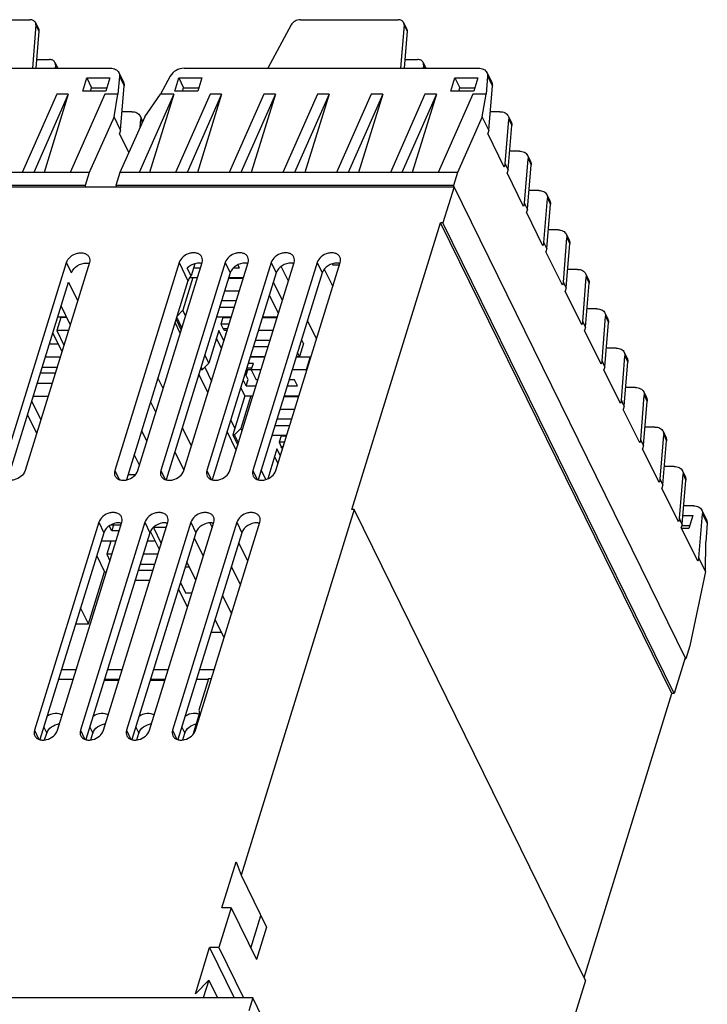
# Model space of a CAD drawing. Header units: millimetres. Extents: x 0 to 594, y 0 to 420.
# Tile 12 of 22: x 315 to 370, y 77 to 155. Entities that reach past the tile are written whole.
import ezdxf

# ---------------------------------------------------------------- set-up
doc = ezdxf.new("R2010")
doc.units = ezdxf.units.MM
doc.header["$LTSCALE"] = 32.67
doc.layers.get('0').update_dxf_attribs({"linetype": 'CONTINUOUS'})
doc.layers.add('3_ALL_AXES', color=7, linetype='CONTINUOUS')

msp = doc.modelspace()

# ---------------------------------------------------------------- linework, layer by layer
at = {"color": 7, "linetype": 'CONTINUOUS'}
for p, q in [((308.3771, 155.49614), (316.20074, 155.49614)), ((337.85106, 155.49614), (345.6747, 155.49614)), ((316.67292, 155.07356), (316.3941, 151.60848)), ((316.63785, 155.26761), (316.88189, 154.77032)), ((337.11771, 155.07356), (335.25494, 151.60848)), ((346.14687, 155.07356), (345.86805, 151.60848)), ((346.11181, 155.26761), (346.35584, 154.77032)), ((316.91695, 154.57627), (316.67815, 151.60848)), ((346.3909, 154.57627), (346.1521, 151.60848)), ((316.73421, 152.3052), (317.76663, 152.3052)), ((346.20816, 152.3052), (347.24058, 152.3052)), ((299.06078, 151.60848), (322.65032, 151.60848)), ((318.20374, 152.07668), (318.4315, 151.61255)), ((318.2388, 151.88263), (318.21674, 151.60848)), ((328.53473, 151.60848), (352.12427, 151.60848)), ((347.67769, 152.07668), (347.90545, 151.61255)), ((347.71275, 151.88263), (347.69069, 151.60848)), ((320.4224, 149.78071), (320.74516, 150.82515)), ((320.74516, 150.82515), (321.13154, 150.03778)), ((320.74516, 150.82515), (322.58728, 150.82515)), ((322.58728, 150.82515), (322.26452, 149.78071)), ((323.35858, 150.97462), (323.24151, 149.5196)), ((323.30599, 151.26569), (323.69237, 150.47832)), ((327.43471, 150.97462), (326.65253, 149.5196)), ((327.79089, 149.78071), (328.11364, 150.82515)), ((328.11364, 150.82515), (328.50003, 150.03778)), ((328.11364, 150.82515), (329.95577, 150.82515)), ((329.95577, 150.82515), (329.63301, 149.78071)), ((349.89635, 149.78071), (350.21911, 150.82515)), ((350.21911, 150.82515), (352.06123, 150.82515)), ((350.21911, 150.82515), (350.60549, 150.03778)), ((352.06123, 150.82515), (351.73847, 149.78071)), ((352.83253, 150.97462), (352.71546, 149.5196)), ((352.77994, 151.26569), (353.16633, 150.47832)), ((321.0521, 149.78071), (321.13154, 150.03778)), ((321.13154, 150.03778), (322.34396, 150.03778)), ((323.45981, 146.64336), (323.74497, 150.18724)), ((328.42059, 149.78071), (328.50003, 150.03778)), ((328.50003, 150.03778), (329.71245, 150.03778)), ((350.52605, 149.78071), (350.60549, 150.03778)), ((350.60549, 150.03778), (351.81791, 150.03778)), ((352.93376, 146.64336), (353.21892, 150.18724)), ((318.34608, 149.5196), (315.57839, 143.24457)), ((319.26714, 149.5196), (316.49945, 143.24457)), ((319.26714, 149.5196), (317.32801, 143.24457)), ((319.26714, 149.5196), (318.34608, 149.5196)), ((322.18383, 149.5196), (319.41614, 143.24457)), ((322.26452, 149.78071), (320.4224, 149.78071)), ((323.24151, 149.5196), (322.18383, 149.5196)), ((322.92817, 147.72674), (323.24151, 149.5196)), ((327.7102, 149.5196), (324.94251, 143.24457)), ((325.38433, 147.72674), (326.65253, 149.5196)), ((327.7102, 149.5196), (325.77107, 143.24457)), ((327.7102, 149.5196), (326.65253, 149.5196)), ((329.63301, 149.78071), (327.79089, 149.78071)), ((330.62689, 149.5196), (327.8592, 143.24457)), ((331.54795, 149.5196), (328.78026, 143.24457)), ((331.54795, 149.5196), (329.60882, 143.24457)), ((331.54795, 149.5196), (330.62689, 149.5196)), ((334.92518, 149.5196), (332.15749, 143.24457)), ((335.84624, 149.5196), (333.07855, 143.24457)), ((335.84624, 149.5196), (333.90711, 143.24457)), ((335.84624, 149.5196), (334.92518, 149.5196)), ((339.22346, 149.5196), (336.45577, 143.24457)), ((340.14452, 149.5196), (337.37683, 143.24457)), ((340.14452, 149.5196), (338.20539, 143.24457)), ((340.14452, 149.5196), (339.22346, 149.5196)), ((343.52175, 149.5196), (340.75406, 143.24457)), ((344.44281, 149.5196), (341.67512, 143.24457)), ((344.44281, 149.5196), (342.50368, 143.24457)), ((344.44281, 149.5196), (343.52175, 149.5196)), ((347.82003, 149.5196), (345.05234, 143.24457)), ((348.74109, 149.5196), (345.9734, 143.24457)), ((348.74109, 149.5196), (346.80196, 143.24457)), ((348.74109, 149.5196), (347.82003, 149.5196)), ((351.65779, 149.5196), (348.8901, 143.24457)), ((351.73847, 149.78071), (349.89635, 149.78071)), ((352.71546, 149.5196), (351.65779, 149.5196)), ((352.40212, 147.72674), (352.71546, 149.5196)), ((322.92817, 147.72674), (320.95125, 143.24457)), ((323.45981, 146.64336), (322.92817, 147.72674)), ((325.38433, 147.72674), (323.40741, 143.24457)), ((324.35856, 148.12746), (323.57923, 148.12746)), ((325.01422, 147.78468), (325.2226, 147.36005)), ((352.40212, 147.72674), (350.4252, 143.24457)), ((352.93376, 146.64336), (352.40212, 147.72674)), ((353.83251, 148.12746), (353.05318, 148.12746)), ((354.48817, 147.78468), (354.71594, 147.32054)), ((325.01891, 146.89825), (325.06682, 147.4936)), ((354.25561, 143.94972), (354.54077, 147.4936)), ((354.48338, 143.48558), (354.76853, 147.02946)), ((323.45981, 146.64336), (323.37912, 146.38225)), ((324.12286, 144.86667), (323.37912, 146.38225)), ((352.93376, 146.64336), (352.85307, 146.38225)), ((354.17492, 143.68861), (352.85307, 146.38225)), ((355.38212, 144.96968), (354.60279, 144.96968)), ((356.03779, 144.6269), (356.26555, 144.16276)), ((354.25561, 143.94972), (354.17492, 143.68861)), ((354.48338, 143.48558), (354.25561, 143.94972)), ((355.80522, 140.79194), (356.09038, 144.33582)), ((356.03299, 140.3278), (356.31815, 143.87169)), ((320.95125, 143.24457), (293.93346, 143.24457)), ((320.95125, 143.24457), (320.62849, 142.20013)), ((323.40741, 143.24457), (323.08465, 142.20013)), ((350.4252, 143.24457), (323.40741, 143.24457)), ((350.4252, 143.24457), (350.10244, 142.20013)), ((354.48338, 143.48558), (354.40269, 143.22447)), ((355.72454, 140.53083), (354.40269, 143.22447)), ((320.62849, 142.20013), (293.6107, 142.20013)), ((293.66154, 142.09653), (350.15328, 142.09653)), ((320.67933, 142.09653), (320.62849, 142.20013)), ((323.08465, 142.20013), (323.13549, 142.09653)), ((350.10244, 142.20013), (323.08465, 142.20013)), ((350.15328, 142.09653), (349.26571, 139.22433)), ((368.71, 104.28193), (350.10244, 142.20013)), ((356.93173, 141.8119), (356.15241, 141.8119)), ((357.5874, 141.46912), (357.81516, 141.00498)), ((355.80522, 140.79194), (355.72454, 140.53083)), ((356.03299, 140.3278), (355.80522, 140.79194)), ((357.35484, 137.63416), (357.63999, 141.17804)), ((357.5826, 137.17002), (357.86776, 140.71391)), ((356.03299, 140.3278), (355.9523, 140.06669)), ((357.27415, 137.37305), (355.9523, 140.06669)), ((341.98088, 116.24674), (349.08149, 139.22433)), ((349.26571, 139.22433), (349.08149, 139.22433)), ((367.58737, 101.51333), (349.08149, 139.22433)), ((367.77158, 101.51333), (349.26571, 139.22433)), ((358.48135, 138.65412), (357.70202, 138.65412)), ((359.13701, 138.31134), (359.36478, 137.84721)), ((357.35484, 137.63416), (357.27415, 137.37305)), ((357.5826, 137.17002), (357.35484, 137.63416)), ((358.90445, 134.47638), (359.18961, 138.02026)), ((359.13221, 134.01225), (359.41737, 137.55613)), ((357.5826, 137.17002), (357.50191, 136.90892)), ((358.82376, 134.21527), (357.50191, 136.90892)), ((332.97434, 135.6235), (332.85531, 135.86606)), ((336.88875, 134.54173), (336.30689, 135.72744)), ((340.39956, 135.93491), (340.43824, 135.85609)), ((340.43824, 135.85609), (340.97916, 135.85609)), ((329.29522, 135.6235), (329.85455, 135.6235)), ((332.49987, 135.6235), (332.97434, 135.6235)), ((339.75854, 135.50229), (340.44043, 134.11275)), ((360.03096, 135.49635), (359.25163, 135.49635)), ((360.68662, 135.15356), (360.91439, 134.68943)), ((329.24665, 134.83613), (328.43976, 132.22504)), ((328.97711, 134.83613), (329.61124, 134.83613)), ((332.10344, 134.79482), (333.28272, 134.79482)), ((332.1162, 134.83613), (333.29548, 134.83613)), ((336.41422, 133.00616), (335.69062, 134.48071)), ((358.90445, 134.47638), (358.82376, 134.21527)), ((359.13221, 134.01225), (358.90445, 134.47638)), ((360.45406, 131.3186), (360.73922, 134.86249)), ((360.68183, 130.85447), (360.96698, 134.39835)), ((332.95996, 133.75038), (331.78068, 133.75038)), ((336.09147, 131.96172), (335.36786, 133.43627)), ((359.13221, 134.01225), (359.05153, 133.75114)), ((360.37337, 131.05749), (359.05153, 133.75114)), ((319.42561, 131.08486), (318.702, 132.55941)), ((332.71664, 132.96301), (331.53737, 132.96301)), ((327.97765, 131.75726), (328.43976, 132.22504)), ((328.66347, 131.76917), (328.43976, 132.22504)), ((331.38369, 132.46572), (332.56297, 132.46572)), ((361.58057, 132.33857), (360.80124, 132.33857)), ((362.23624, 131.99578), (362.464, 131.53165)), ((318.66487, 131.63704), (318.34211, 130.5926)), ((318.42973, 131.67835), (319.13437, 131.67835)), ((319.15464, 131.63704), (318.66487, 131.63704)), ((328.2364, 130.38715), (327.81783, 131.24009)), ((327.89372, 131.48566), (328.31228, 130.63272)), ((328.36511, 130.80367), (327.94655, 131.65661)), ((331.14038, 131.67835), (332.31965, 131.67835)), ((331.65183, 131.63704), (331.49045, 131.11482)), ((331.49045, 131.11482), (331.67347, 130.74186)), ((332.14551, 131.11482), (331.49045, 131.11482)), ((331.65183, 131.63704), (331.63155, 131.67835)), ((331.65183, 131.63704), (332.30689, 131.63704)), ((334.81186, 131.63704), (335.99113, 131.63704)), ((334.82462, 131.67835), (336.0039, 131.67835)), ((339.14941, 129.935), (338.4258, 131.40956)), ((360.45406, 131.3186), (360.37337, 131.05749)), ((360.68183, 130.85447), (360.45406, 131.3186)), ((362.00367, 128.16082), (362.28883, 131.70471)), ((362.23144, 127.69669), (362.5166, 131.24057)), ((318.07921, 130.32791), (318.01242, 130.32791)), ((318.76183, 128.93688), (318.03823, 130.41143)), ((318.34211, 130.5926), (318.91361, 129.42802)), ((319.27349, 130.5926), (318.34211, 130.5926)), ((331.32907, 130.5926), (330.52218, 127.98151)), ((331.73102, 129.77352), (331.32907, 130.5926)), ((331.98562, 130.59741), (331.83485, 130.59741)), ((331.96026, 130.59741), (331.87684, 130.32745)), ((331.8924, 130.29574), (331.87684, 130.32745)), ((335.66838, 130.5926), (334.4891, 130.5926)), ((360.68183, 130.85447), (360.60114, 130.59336)), ((361.92299, 127.89972), (360.60114, 130.59336)), ((318.48587, 129.49923), (317.75633, 129.49923)), ((317.7691, 129.54054), (318.4656, 129.54054)), ((331.54121, 129.15929), (331.13926, 129.97837)), ((335.42506, 129.80523), (334.24578, 129.80523)), ((338.10289, 129.56501), (337.78014, 128.52057)), ((338.10289, 129.56501), (337.95127, 129.87398)), ((330.52218, 127.98151), (330.20052, 128.63699)), ((334.09211, 129.30794), (335.27139, 129.30794)), ((337.78014, 128.52057), (337.62852, 128.82954)), ((363.13018, 129.18079), (362.35086, 129.18079)), ((363.78585, 128.838), (364.01361, 128.37387)), ((318.61286, 128.45479), (317.43358, 128.45479)), ((330.52218, 127.98151), (330.00629, 127.4593)), ((334.08393, 127.95704), (333.67465, 127.95704)), ((333.83603, 128.47926), (335.0153, 128.47926)), ((333.84879, 128.52057), (335.02807, 128.52057)), ((333.92255, 127.43483), (334.08393, 127.95704)), ((337.52027, 128.47926), (338.6357, 128.47926)), ((337.53304, 128.52057), (337.78014, 128.52057)), ((338.6357, 128.47926), (338.31294, 127.43483)), ((338.67488, 128.39942), (338.6357, 128.47926)), ((362.00367, 128.16082), (361.92299, 127.89972)), ((362.23144, 127.69669), (362.00367, 128.16082)), ((363.55329, 125.00305), (363.83844, 128.54693)), ((363.78105, 124.53891), (364.06621, 128.08279)), ((318.21587, 127.17013), (317.03659, 127.17013)), ((317.19026, 127.66742), (318.36954, 127.66742)), ((330.4496, 125.62686), (329.726, 127.10141)), ((329.84934, 127.50054), (329.86957, 127.4593)), ((329.86957, 127.4593), (330.00629, 127.4593)), ((330.00629, 127.4593), (329.90216, 127.67149)), ((330.19398, 127.64929), (330.73432, 126.5482)), ((333.67048, 126.67238), (333.42945, 127.16356)), ((333.92255, 127.43963), (333.51476, 127.43963)), ((333.92255, 127.43483), (334.30894, 126.64745)), ((334.69255, 127.43483), (333.92255, 127.43483)), ((338.31294, 127.43483), (337.19752, 127.43483)), ((338.35212, 127.35499), (338.31294, 127.43483)), ((362.23144, 127.69669), (362.15075, 127.43558)), ((363.4726, 124.74194), (362.15075, 127.43558)), ((317.95978, 126.34145), (316.78051, 126.34145)), ((316.79327, 126.38276), (317.97255, 126.38276)), ((326.86233, 125.94068), (326.44377, 126.79362)), ((333.5091, 126.15017), (333.26807, 126.64134)), ((333.5091, 126.15017), (333.67048, 126.67238)), ((334.44923, 126.64745), (334.30894, 126.64745)), ((337.37914, 126.64745), (336.9542, 126.64745)), ((337.62318, 126.15017), (337.37914, 126.64745)), ((333.40426, 125.36279), (333.07826, 126.02711)), ((333.5091, 126.15017), (334.29556, 126.15017)), ((336.80053, 126.15017), (337.62318, 126.15017)), ((364.6798, 126.02301), (363.90047, 126.02301)), ((365.33546, 125.68023), (365.56323, 125.21609)), ((316.33726, 124.90711), (317.06087, 123.43256)), ((317.63703, 125.29701), (316.45775, 125.29701)), ((333.40426, 125.36279), (332.43599, 122.22948)), ((333.89549, 125.36279), (333.0886, 122.7517)), ((333.40426, 125.36279), (334.05224, 125.36279)), ((336.54444, 125.32148), (337.72372, 125.32148)), ((336.55721, 125.36279), (337.73649, 125.36279)), ((363.55329, 125.00305), (363.4726, 124.74194)), ((363.78105, 124.53891), (363.55329, 125.00305)), ((365.1029, 121.84527), (365.38806, 125.38915)), ((365.33066, 121.38113), (365.61582, 124.92501)), ((337.40097, 124.27705), (336.22169, 124.27705)), ((363.78105, 124.53891), (363.70036, 124.2778)), ((365.02221, 121.58416), (363.70036, 124.2778)), ((316.00754, 123.84013), (316.73115, 122.36558)), ((332.27137, 123.41602), (332.59737, 122.7517)), ((337.15765, 123.48967), (335.97837, 123.48967)), ((329.12299, 121.33394), (328.39938, 122.8085)), ((332.71026, 121.02012), (331.98665, 122.49468)), ((332.57271, 122.22948), (333.0886, 122.7517)), ((333.18479, 122.5557), (333.0886, 122.7517)), ((335.8247, 122.99239), (337.00398, 122.99239)), ((366.22941, 122.86523), (365.45008, 122.86523)), ((366.88507, 122.52245), (367.11284, 122.05831)), ((332.57271, 122.22948), (332.43599, 122.22948)), ((332.43599, 122.22948), (332.8336, 121.41925)), ((332.88642, 121.5902), (332.57271, 122.22948)), ((335.58138, 122.20501), (336.76066, 122.20501)), ((336.30066, 122.1637), (336.13929, 121.64149)), ((336.58652, 121.64149), (336.13929, 121.64149)), ((336.13929, 121.64149), (336.32231, 121.26852)), ((336.30066, 122.1637), (336.28039, 122.20501)), ((336.30066, 122.1637), (336.74789, 122.1637)), ((365.1029, 121.84527), (365.02221, 121.58416)), ((365.33066, 121.38113), (365.1029, 121.84527)), ((366.65251, 118.68749), (366.93767, 122.23137)), ((366.88028, 118.22335), (367.16543, 121.76724)), ((335.97791, 121.11927), (335.23312, 118.70915)), ((336.25233, 120.56006), (335.97791, 121.11927)), ((365.33066, 121.38113), (365.24998, 121.12002)), ((366.57182, 118.42638), (365.24998, 121.12002)), ((324.96422, 119.79837), (324.54565, 120.65131)), ((336.06252, 119.94583), (335.7881, 120.50504)), ((335.09762, 118.65776), (334.72184, 119.42352)), ((367.77902, 119.70745), (366.9997, 119.70745)), ((368.43469, 119.36467), (368.66245, 118.90053)), ((324.04996, 119.04724), (324.64345, 119.04724)), ((366.65251, 118.68749), (366.57182, 118.42638)), ((366.88028, 118.22335), (366.65251, 118.68749)), ((368.20213, 115.52971), (368.48728, 119.07359)), ((368.42989, 115.06557), (368.71505, 118.60946)), ((366.88028, 118.22335), (366.79959, 117.96224)), ((368.12144, 115.2686), (366.79959, 117.96224)), ((342.16509, 116.24674), (333.11181, 86.95032)), ((342.16509, 116.24674), (341.98088, 116.24674)), ((360.67097, 78.53574), (342.16509, 116.24674)), ((369.32864, 116.54967), (368.54931, 116.54967)), ((369.9843, 116.20689), (370.37069, 115.41952)), ((368.20213, 115.52971), (368.12144, 115.2686)), ((368.42989, 115.06557), (368.20213, 115.52971)), ((368.48628, 115.76635), (369.26559, 115.76635)), ((369.26559, 115.76635), (368.94284, 114.72191)), ((369.75174, 112.37193), (370.0369, 115.91581)), ((322.74538, 114.53902), (322.54644, 114.94441)), ((322.6997, 115.0363), (323.49263, 115.0363)), ((322.89905, 115.0363), (322.74538, 114.53902)), ((323.33895, 114.53902), (322.74538, 114.53902)), ((326.5611, 113.04365), (325.84346, 114.50604)), ((326.1028, 114.84457), (326.09017, 114.80371)), ((326.09017, 114.80371), (326.71287, 113.53479)), ((327.105, 114.80371), (326.09017, 114.80371)), ((368.42989, 115.06557), (368.3492, 114.80447)), ((369.67105, 112.11082), (368.3492, 114.80447)), ((368.94284, 114.72191), (368.38971, 114.72191)), ((368.40313, 114.97897), (369.02227, 114.97897)), ((370.42328, 115.12844), (370.3062, 113.67343)), ((321.91636, 113.75164), (323.09564, 113.75164)), ((322.66714, 113.71033), (322.34438, 112.6659)), ((323.08287, 113.71033), (322.66714, 113.71033)), ((326.23393, 113.71033), (325.58784, 113.71033)), ((325.60061, 113.75164), (326.21366, 113.75164)), ((333.6443, 112.12048), (332.9207, 113.59503)), ((370.28338, 111.28855), (370.3062, 113.67343)), ((321.54615, 112.55364), (322.17836, 111.26533)), ((322.34438, 112.6659), (322.59948, 112.14607)), ((322.76012, 112.6659), (322.34438, 112.6659)), ((326.44436, 112.6659), (325.26508, 112.6659)), ((329.48553, 110.5849), (328.76192, 112.05945)), ((369.75174, 112.37193), (369.67105, 112.11082)), ((370.28338, 111.28855), (369.75174, 112.37193)), ((320.88734, 107.08759), (322.17836, 111.26533)), ((322.17836, 111.26533), (322.32731, 111.26533)), ((326.04737, 111.38124), (324.86809, 111.38124)), ((325.02177, 111.87852), (326.20104, 111.87852)), ((328.96485, 111.64593), (328.63414, 111.64593)), ((370.28338, 111.28855), (369.03275, 105.32636)), ((324.62478, 110.59386), (325.80405, 110.59386)), ((328.82175, 108.43692), (328.09815, 109.91147)), ((328.24992, 110.40261), (328.65659, 109.5739)), ((328.65659, 109.5739), (329.17311, 109.5739)), ((320.88734, 107.08759), (320.25513, 108.37589)), ((331.74619, 105.97817), (331.02258, 107.45272)), ((319.85701, 107.08759), (320.88734, 107.08759)), ((330.70225, 106.41612), (331.53127, 106.41612)), ((369.03275, 105.32636), (368.71, 104.28193)), ((368.65916, 104.38553), (367.77158, 101.51333)), ((368.62714, 104.28193), (368.71, 104.28193)), ((318.72737, 103.43207), (319.90665, 103.43207)), ((322.41161, 103.43207), (323.59089, 103.43207)), ((326.09586, 103.43207), (327.27514, 103.43207)), ((329.7801, 103.43207), (330.95938, 103.43207)), ((319.66333, 102.64469), (318.48405, 102.64469)), ((323.34757, 102.64469), (322.1683, 102.64469)), ((327.03182, 102.64469), (325.85254, 102.64469)), ((330.4872, 102.64469), (329.53679, 102.64469)), ((360.55794, 78.76608), (367.58737, 101.51333)), ((367.77158, 101.51333), (367.58737, 101.51333)), ((331.56808, 84.33923), (332.71038, 88.03573)), ((332.71038, 88.03573), (333.11181, 86.95032)), ((333.11181, 86.95032), (335.14543, 82.80625)), ((332.30493, 84.33923), (331.32052, 81.1537)), ((332.30493, 84.33923), (331.56808, 84.33923)), ((332.30493, 84.33923), (334.33854, 80.19516)), ((333.88641, 81.11651), (334.6933, 83.7276)), ((335.14543, 82.80625), (334.33854, 80.19516)), ((329.44137, 77.4572), (330.58367, 81.1537)), ((331.32052, 81.1537), (330.58367, 81.1537)), ((330.58367, 81.1537), (332.55444, 77.1377)), ((331.32052, 81.1537), (333.29129, 77.1377)), ((330.51364, 78.54261), (329.44137, 77.4572)), ((330.51364, 78.54261), (330.07948, 77.1377)), ((330.51364, 78.54261), (331.20307, 77.1377)), ((360.67097, 78.53574), (351.61769, 49.23931)), ((334.03614, 77.1377), (260.35126, 77.1377)), ((334.03614, 77.1377), (333.71338, 76.09326)), ((358.43949, 27.4089), (334.03614, 77.1377))]:
    msp.add_line(p, q, dxfattribs=at)
at = {"color": 9, "linetype": 'CONTINUOUS'}
for p, q in [((316.67292, 155.07356), (316.91695, 154.57627)), ((346.14687, 155.07356), (346.3909, 154.57627)), ((318.2388, 151.88263), (318.37333, 151.60848)), ((347.71275, 151.88263), (347.84729, 151.60848)), ((323.35858, 150.97462), (323.74497, 150.18724)), ((352.83253, 150.97462), (353.21892, 150.18724)), ((325.06682, 147.4936), (325.17988, 147.2632)), ((354.54077, 147.4936), (354.76853, 147.02946)), ((356.09038, 144.33582), (356.31815, 143.87169)), ((357.63999, 141.17804), (357.86776, 140.71391)), ((359.18961, 138.02026), (359.41737, 137.55613)), ((360.73922, 134.86249), (360.96698, 134.39835)), ((362.28883, 131.70471), (362.5166, 131.24057)), ((332.03026, 130.74186), (331.67347, 130.74186)), ((363.83844, 128.54693), (364.06621, 128.08279)), ((333.96868, 127.58408), (333.55939, 127.58408)), ((365.38806, 125.38915), (365.61582, 124.92501)), ((366.93767, 122.23137), (367.16543, 121.76724)), ((336.47126, 121.26852), (336.32231, 121.26852)), ((368.48728, 119.07359), (368.71505, 118.60946)), ((370.0369, 115.91581), (370.42328, 115.12844))]:
    msp.add_line(p, q, dxfattribs=at)
at = {"color": 7, "linetype": 'CONTINUOUS'}
for points, knots in [([(316.63786, 155.26761), (316.62059, 155.30279), (316.57226, 155.36921), (316.43009, 155.47014), (316.2925, 155.49614), (316.20074, 155.49614)], [0, 0, 0, 0, 0.22770272, 0.46679604, 1, 1, 1, 1]), ([(337.85106, 155.49614), (337.70314, 155.49614), (337.4105, 155.41004), (337.1857, 155.20004), (337.11771, 155.07356)], [0, 0, 0, 0, 0.50741362, 1, 1, 1, 1]), ([(346.11181, 155.26761), (346.09454, 155.30279), (346.04621, 155.36921), (345.90404, 155.47014), (345.76645, 155.49614), (345.6747, 155.49614)], [0, 0, 0, 0, 0.22770272, 0.46679604, 1, 1, 1, 1]), ([(316.67292, 155.07356), (316.67429, 155.0906), (316.67566, 155.15679), (316.65948, 155.22355), (316.63786, 155.26761)], [0, 0, 0, 0, 0.25824833, 1, 1, 1, 1]), ([(316.88189, 154.77033), (316.88905, 154.75573), (316.91409, 154.6943), (316.92096, 154.62605), (316.91695, 154.57627)], [0, 0, 0, 0, 0.24563398, 1, 1, 1, 1]), ([(346.14687, 155.07356), (346.14824, 155.0906), (346.14961, 155.15679), (346.13343, 155.22355), (346.11181, 155.26761)], [0, 0, 0, 0, 0.25824833, 1, 1, 1, 1]), ([(346.35584, 154.77033), (346.363, 154.75573), (346.38804, 154.6943), (346.39491, 154.62605), (346.3909, 154.57627)], [0, 0, 0, 0, 0.24563398, 1, 1, 1, 1]), ([(318.20374, 152.07668), (318.18647, 152.11186), (318.13814, 152.17828), (317.99597, 152.27921), (317.85838, 152.3052), (317.76663, 152.3052)], [0, 0, 0, 0, 0.22770272, 0.46679604, 1, 1, 1, 1]), ([(347.67769, 152.07668), (347.66043, 152.11186), (347.6121, 152.17828), (347.46993, 152.27921), (347.33233, 152.3052), (347.24058, 152.3052)], [0, 0, 0, 0, 0.22770272, 0.46679604, 1, 1, 1, 1]), ([(318.2388, 151.88263), (318.24017, 151.89966), (318.24154, 151.96586), (318.22536, 152.03262), (318.20374, 152.07668)], [0, 0, 0, 0, 0.25824833, 1, 1, 1, 1]), ([(322.65032, 151.60848), (322.78795, 151.60848), (322.99434, 151.56948), (323.2076, 151.41809), (323.28009, 151.31846), (323.30599, 151.26569)], [0, 0, 0, 0, 0.53320396, 0.77229728, 1, 1, 1, 1]), ([(328.53473, 151.60848), (328.31285, 151.60848), (327.87391, 151.47934), (327.5367, 151.16433), (327.43471, 150.97462)], [0, 0, 0, 0, 0.50741362, 1, 1, 1, 1]), ([(347.71275, 151.88263), (347.71412, 151.89966), (347.71549, 151.96586), (347.69931, 152.03262), (347.67769, 152.07668)], [0, 0, 0, 0, 0.25824833, 1, 1, 1, 1]), ([(352.12427, 151.60848), (352.26191, 151.60848), (352.46829, 151.56948), (352.68155, 151.41809), (352.75405, 151.31846), (352.77994, 151.26569)], [0, 0, 0, 0, 0.53320396, 0.77229728, 1, 1, 1, 1]), ([(323.30599, 151.26569), (323.31673, 151.2438), (323.35429, 151.15165), (323.36459, 151.04927), (323.35858, 150.97462)], [0, 0, 0, 0, 0.24563398, 1, 1, 1, 1]), ([(352.77994, 151.26569), (352.79069, 151.2438), (352.82824, 151.15165), (352.83854, 151.04927), (352.83253, 150.97462)], [0, 0, 0, 0, 0.24563398, 1, 1, 1, 1]), ([(323.69238, 150.47832), (323.70312, 150.45643), (323.74068, 150.36428), (323.75098, 150.2619), (323.74497, 150.18724)], [0, 0, 0, 0, 0.24563398, 1, 1, 1, 1]), ([(353.16633, 150.47832), (353.17707, 150.45643), (353.21463, 150.36428), (353.22493, 150.2619), (353.21892, 150.18724)], [0, 0, 0, 0, 0.24563398, 1, 1, 1, 1]), ([(324.35856, 148.12746), (324.49619, 148.12746), (324.70258, 148.08847), (324.91583, 147.93707), (324.98833, 147.83744), (325.01422, 147.78468)], [0, 0, 0, 0, 0.53320396, 0.77229728, 1, 1, 1, 1]), ([(325.01422, 147.78468), (325.02497, 147.76278), (325.06252, 147.67064), (325.07282, 147.56826), (325.06682, 147.4936)], [0, 0, 0, 0, 0.24563398, 1, 1, 1, 1]), ([(353.83251, 148.12746), (353.97014, 148.12746), (354.17653, 148.08847), (354.38979, 147.93707), (354.46228, 147.83744), (354.48818, 147.78468)], [0, 0, 0, 0, 0.53320396, 0.77229728, 1, 1, 1, 1]), ([(354.48818, 147.78468), (354.49892, 147.76278), (354.53648, 147.67064), (354.54678, 147.56826), (354.54077, 147.4936)], [0, 0, 0, 0, 0.24563398, 1, 1, 1, 1]), ([(354.71594, 147.32054), (354.72668, 147.29865), (354.76424, 147.2065), (354.77454, 147.10412), (354.76853, 147.02946)], [0, 0, 0, 0, 0.24563398, 1, 1, 1, 1]), ([(355.38212, 144.96968), (355.51975, 144.96968), (355.72614, 144.93069), (355.9394, 144.77929), (356.01189, 144.67966), (356.03779, 144.6269)], [0, 0, 0, 0, 0.53320396, 0.77229728, 1, 1, 1, 1]), ([(356.03779, 144.6269), (356.04853, 144.60501), (356.08609, 144.51286), (356.09639, 144.41048), (356.09038, 144.33582)], [0, 0, 0, 0, 0.24563398, 1, 1, 1, 1]), ([(356.26555, 144.16276), (356.2763, 144.14087), (356.31385, 144.04872), (356.32415, 143.94634), (356.31815, 143.87169)], [0, 0, 0, 0, 0.24563398, 1, 1, 1, 1]), ([(356.93173, 141.8119), (357.06937, 141.8119), (357.27575, 141.77291), (357.48901, 141.62152), (357.56151, 141.52188), (357.5874, 141.46912)], [0, 0, 0, 0, 0.53320396, 0.77229728, 1, 1, 1, 1]), ([(357.5874, 141.46912), (357.59815, 141.44723), (357.6357, 141.35508), (357.646, 141.2527), (357.63999, 141.17804)], [0, 0, 0, 0, 0.24563398, 1, 1, 1, 1]), ([(357.81517, 141.00498), (357.82591, 140.98309), (357.86347, 140.89094), (357.87377, 140.78856), (357.86776, 140.71391)], [0, 0, 0, 0, 0.24563398, 1, 1, 1, 1]), ([(358.48135, 138.65412), (358.61898, 138.65412), (358.82537, 138.61513), (359.03862, 138.46374), (359.11112, 138.3641), (359.13701, 138.31134)], [0, 0, 0, 0, 0.53320396, 0.77229728, 1, 1, 1, 1]), ([(359.13701, 138.31134), (359.14776, 138.28945), (359.18531, 138.1973), (359.19561, 138.09492), (359.18961, 138.02026)], [0, 0, 0, 0, 0.24563398, 1, 1, 1, 1]), ([(359.36478, 137.84721), (359.37552, 137.82531), (359.41308, 137.73317), (359.42338, 137.63079), (359.41737, 137.55613)], [0, 0, 0, 0, 0.24563398, 1, 1, 1, 1]), ([(360.03096, 135.49635), (360.16859, 135.49635), (360.37498, 135.45735), (360.58824, 135.30596), (360.66073, 135.20633), (360.68663, 135.15356)], [0, 0, 0, 0, 0.53320396, 0.77229728, 1, 1, 1, 1]), ([(360.68663, 135.15356), (360.69737, 135.13167), (360.73493, 135.03952), (360.74523, 134.93714), (360.73922, 134.86249)], [0, 0, 0, 0, 0.24563398, 1, 1, 1, 1]), ([(360.91439, 134.68943), (360.92514, 134.66753), (360.96269, 134.57539), (360.97299, 134.47301), (360.96698, 134.39835)], [0, 0, 0, 0, 0.24563398, 1, 1, 1, 1]), ([(361.58057, 132.33857), (361.7182, 132.33857), (361.92459, 132.29957), (362.13785, 132.14818), (362.21034, 132.04855), (362.23624, 131.99578)], [0, 0, 0, 0, 0.53320396, 0.77229728, 1, 1, 1, 1]), ([(362.23624, 131.99578), (362.24698, 131.97389), (362.28454, 131.88174), (362.29484, 131.77936), (362.28883, 131.70471)], [0, 0, 0, 0, 0.24563398, 1, 1, 1, 1]), ([(362.464, 131.53165), (362.47475, 131.50976), (362.5123, 131.41761), (362.5226, 131.31523), (362.5166, 131.24057)], [0, 0, 0, 0, 0.24563398, 1, 1, 1, 1]), ([(331.83485, 130.59742), (331.82008, 130.5974), (331.77868, 130.60712), (331.7199, 130.65856), (331.6886, 130.71103), (331.67347, 130.74186)], [0, 0, 0, 0, 0.19582774, 0.54478089, 1, 1, 1, 1]), ([(363.13018, 129.18079), (363.26782, 129.18079), (363.47421, 129.14179), (363.68746, 128.9904), (363.75996, 128.89077), (363.78585, 128.83801)], [0, 0, 0, 0, 0.53320396, 0.77229728, 1, 1, 1, 1]), ([(363.78585, 128.83801), (363.7966, 128.81611), (363.83415, 128.72396), (363.84445, 128.62159), (363.83844, 128.54693)], [0, 0, 0, 0, 0.24563398, 1, 1, 1, 1]), ([(364.01362, 128.37387), (364.02436, 128.35198), (364.06192, 128.25983), (364.07222, 128.15745), (364.06621, 128.08279)], [0, 0, 0, 0, 0.24563398, 1, 1, 1, 1]), ([(364.6798, 126.02301), (364.81743, 126.02301), (365.02382, 125.98402), (365.23707, 125.83262), (365.30957, 125.73299), (365.33546, 125.68023)], [0, 0, 0, 0, 0.53320396, 0.77229728, 1, 1, 1, 1]), ([(365.33546, 125.68023), (365.34621, 125.65833), (365.38376, 125.56619), (365.39406, 125.46381), (365.38806, 125.38915)], [0, 0, 0, 0, 0.24563398, 1, 1, 1, 1]), ([(365.56323, 125.21609), (365.57397, 125.1942), (365.61153, 125.10205), (365.62183, 124.99967), (365.61582, 124.92501)], [0, 0, 0, 0, 0.24563398, 1, 1, 1, 1]), ([(366.22941, 122.86523), (366.36704, 122.86523), (366.57343, 122.82624), (366.78669, 122.67484), (366.85918, 122.57521), (366.88508, 122.52245)], [0, 0, 0, 0, 0.53320396, 0.77229728, 1, 1, 1, 1]), ([(366.88508, 122.52245), (366.89582, 122.50055), (366.93338, 122.40841), (366.94368, 122.30603), (366.93767, 122.23137)], [0, 0, 0, 0, 0.24563398, 1, 1, 1, 1]), ([(367.11284, 122.05831), (367.12359, 122.03642), (367.16114, 121.94427), (367.17144, 121.84189), (367.16543, 121.76724)], [0, 0, 0, 0, 0.24563398, 1, 1, 1, 1]), ([(336.43112, 121.13788), (336.42066, 121.14343), (336.37363, 121.17693), (336.3423, 121.22778), (336.32231, 121.26852)], [0, 0, 0, 0, 0.20695357, 1, 1, 1, 1]), ([(367.77902, 119.70745), (367.91665, 119.70745), (368.12304, 119.66846), (368.3363, 119.51707), (368.40879, 119.41743), (368.43469, 119.36467)], [0, 0, 0, 0, 0.53320396, 0.77229728, 1, 1, 1, 1]), ([(368.43469, 119.36467), (368.44543, 119.34278), (368.48299, 119.25063), (368.49329, 119.14825), (368.48728, 119.07359)], [0, 0, 0, 0, 0.24563398, 1, 1, 1, 1]), ([(368.66245, 118.90053), (368.6732, 118.87864), (368.71075, 118.78649), (368.72105, 118.68411), (368.71505, 118.60946)], [0, 0, 0, 0, 0.24563398, 1, 1, 1, 1]), ([(369.32864, 116.54967), (369.46627, 116.54967), (369.67266, 116.51068), (369.88591, 116.35929), (369.95841, 116.25965), (369.9843, 116.20689)], [0, 0, 0, 0, 0.53320396, 0.77229728, 1, 1, 1, 1]), ([(369.9843, 116.20689), (369.99505, 116.185), (370.0326, 116.09285), (370.0429, 115.99047), (370.0369, 115.91581)], [0, 0, 0, 0, 0.24563398, 1, 1, 1, 1]), ([(370.37069, 115.41952), (370.38143, 115.39762), (370.41899, 115.30548), (370.42929, 115.2031), (370.42328, 115.12844)], [0, 0, 0, 0, 0.24563398, 1, 1, 1, 1])]:
    msp.add_open_spline(points, degree=3, knots=knots, dxfattribs=at)
at = {"layer": '3_ALL_AXES', "color": 7, "linetype": 'CONTINUOUS'}
for p, q in [((313.96643, 119.38005), (319.11437, 136.0388)), ((320.95649, 136.0388), (315.80855, 119.38005)), ((328.14077, 136.0388), (322.99283, 119.38005)), ((324.83495, 119.38005), (329.98289, 136.0388)), ((331.82501, 136.0388), (326.67707, 119.38005)), ((328.51919, 119.38005), (333.66714, 136.0388)), ((329.3958, 135.94897), (329.09611, 134.97917)), ((335.50926, 136.0388), (330.36131, 119.38005)), ((332.20344, 119.38005), (337.35138, 136.0388)), ((339.1935, 136.0388), (334.04556, 119.38005)), ((335.88768, 119.38005), (341.03562, 136.0388)), ((332.23174, 135.20999), (327.1077, 118.62862)), ((329.09611, 134.97917), (328.79106, 135.60078)), ((335.91598, 135.20999), (330.79195, 118.62862)), ((339.60022, 135.20999), (334.47619, 118.62862)), ((314.39706, 118.62862), (319.29517, 134.47889)), ((319.29517, 134.47889), (320.01877, 133.00433)), ((328.85253, 134.58838), (323.91938, 118.62469)), ((333.50093, 127.01789), (333.63126, 127.43963)), ((325.85061, 124.87415), (326.26917, 124.02121)), ((325.13882, 122.57078), (325.55738, 121.71784)), ((327.80622, 120.88903), (328.52983, 119.41447)), ((321.70987, 115.22842), (316.56193, 98.56967)), ((318.40405, 98.56967), (323.552, 115.22842)), ((325.39412, 115.22842), (320.24617, 98.56967)), ((322.0883, 98.56967), (327.23624, 115.22842)), ((329.07836, 115.22842), (323.93042, 98.56967)), ((325.77254, 98.56967), (330.92048, 115.22842)), ((332.76261, 115.22842), (327.61466, 98.56967)), ((329.45678, 98.56967), (334.60473, 115.22842)), ((330.60713, 115.18137), (330.79048, 114.80774)), ((322.1166, 114.39961), (316.99257, 97.81823)), ((325.80084, 114.39961), (320.67681, 97.81823)), ((329.48509, 114.39961), (324.36105, 97.81823)), ((333.16933, 114.39961), (328.0453, 97.81823)), ((329.35509, 113.97893), (330.07869, 112.50437)), ((332.32754, 111.67556), (333.05114, 110.20101)), ((331.61574, 109.37219), (332.33935, 107.89764)), ((323.31863, 102.55103), (322.13935, 102.55103)), ((327.00287, 102.55103), (325.8236, 102.55103)), ((330.50511, 102.70264), (329.72216, 100.16902)), ((330.73397, 102.70264), (330.50511, 102.70264)), ((329.72421, 99.77822), (329.23856, 98.20668)), ((317.37665, 97.7956), (317.54112, 98.3278)), ((321.0609, 97.7956), (321.22536, 98.3278)), ((324.74514, 97.7956), (324.9096, 98.3278)), ((328.42939, 97.7956), (328.59385, 98.3278))]:
    msp.add_line(p, q, dxfattribs=at)
at = {"layer": '3_ALL_AXES', "color": 9, "linetype": 'CONTINUOUS'}
for p, q in [((319.52109, 135.20999), (319.11437, 136.0388)), ((328.14077, 136.0388), (328.85253, 134.58838)), ((331.82501, 136.0388), (332.23174, 135.20999)), ((335.50926, 136.0388), (335.91598, 135.20999)), ((339.1935, 136.0388), (339.60022, 135.20999)), ((322.99283, 119.38005), (323.34946, 118.65331)), ((326.67707, 119.38005), (327.0337, 118.65331)), ((330.36131, 119.38005), (330.71795, 118.65331)), ((334.04556, 119.38005), (334.40219, 118.65331)), ((321.70987, 115.22842), (322.1166, 114.39961)), ((325.39412, 115.22842), (325.80084, 114.39961)), ((329.07836, 115.22842), (329.48509, 114.39961)), ((332.76261, 115.22842), (333.16933, 114.39961)), ((317.30115, 98.8168), (317.54112, 98.3278)), ((320.98539, 98.8168), (321.22536, 98.3278)), ((324.66964, 98.8168), (324.9096, 98.3278)), ((328.35388, 98.8168), (328.59385, 98.3278)), ((316.56193, 98.56967), (316.91856, 97.84293)), ((320.24617, 98.56967), (320.60281, 97.84293)), ((323.93042, 98.56967), (324.28705, 97.84293)), ((327.61466, 98.56967), (327.97129, 97.84293))]:
    msp.add_line(p, q, dxfattribs=at)
at = {"layer": '3_ALL_AXES', "color": 7, "linetype": 'CONTINUOUS'}
for centre, radius, start, end in [((329.71342, 134.99053), 1.00271, 82.3371997, 87.9706367), ((333.40003, 135.01359), 0.97955, 81.1267308, 87.1650335), ((333.415, 135.11103), 0.88096, 74.9669883, 81.1110173), ((337.08428, 135.01359), 0.97955, 81.1267308, 87.1650335), ((337.09924, 135.11103), 0.88096, 74.9669883, 81.1110173), ((340.76852, 135.01359), 0.97955, 81.1267308, 87.1650335), ((340.78349, 135.11103), 0.88096, 74.9669883, 81.1110173), ((323.28489, 114.2032), 0.97955, 81.1267308, 87.1650335), ((323.29986, 114.30065), 0.88096, 74.9669883, 81.1110173), ((326.96914, 114.2032), 0.97955, 81.1267308, 87.1650335), ((326.9841, 114.30065), 0.88096, 74.9669883, 81.1110173), ((330.65338, 114.2032), 0.97955, 81.1267308, 87.1650335), ((330.66835, 114.30065), 0.88096, 74.9669883, 81.1110173), ((334.33762, 114.2032), 0.97955, 81.1267308, 87.1650335), ((334.35259, 114.30065), 0.88096, 74.9669883, 81.1110173)]:
    msp.add_arc(centre, radius, start, end, dxfattribs=at)
for points, knots in [([(319.11437, 136.0388), (319.17018, 136.21938), (319.42567, 136.55494), (319.88513, 136.78495), (320.287, 136.83515), (320.56424, 136.79473), (320.79406, 136.67725), (320.89924, 136.5485), (320.93316, 136.47935)], [0, 0, 0, 0, 0.25182553, 0.52955403, 0.66345908, 0.78647184, 0.89736782, 1, 1, 1, 1]), ([(320.93316, 136.47935), (320.96501, 136.41443), (321.00218, 136.26438), (320.97937, 136.11282), (320.95649, 136.0388)], [0, 0, 0, 0, 0.48277278, 1, 1, 1, 1]), ([(329.95956, 136.47935), (329.92564, 136.5485), (329.82046, 136.67725), (329.59063, 136.79473), (329.3134, 136.83515), (328.91153, 136.78495), (328.45206, 136.55494), (328.19657, 136.21938), (328.14077, 136.0388)], [0, 0, 0, 0, 0.10263218, 0.21352816, 0.33654092, 0.47044597, 0.74817447, 1, 1, 1, 1]), ([(329.98289, 136.0388), (330.00576, 136.11282), (330.02858, 136.26438), (329.99141, 136.41443), (329.95956, 136.47935)], [0, 0, 0, 0, 0.51722722, 1, 1, 1, 1]), ([(333.64381, 136.47935), (333.60988, 136.5485), (333.5047, 136.67725), (333.27488, 136.79473), (332.99764, 136.83515), (332.59578, 136.78495), (332.13631, 136.55494), (331.88082, 136.21938), (331.82501, 136.0388)], [0, 0, 0, 0, 0.10263218, 0.21352816, 0.33654092, 0.47044597, 0.74817447, 1, 1, 1, 1]), ([(333.66714, 136.0388), (333.69001, 136.11282), (333.71282, 136.26438), (333.67565, 136.41443), (333.64381, 136.47935)], [0, 0, 0, 0, 0.51722722, 1, 1, 1, 1]), ([(337.32805, 136.47935), (337.29412, 136.5485), (337.18894, 136.67725), (336.95912, 136.79473), (336.68188, 136.83515), (336.28002, 136.78495), (335.82055, 136.55494), (335.56506, 136.21938), (335.50926, 136.0388)], [0, 0, 0, 0, 0.10263218, 0.21352816, 0.33654092, 0.47044597, 0.74817447, 1, 1, 1, 1]), ([(337.35138, 136.0388), (337.37425, 136.11282), (337.39707, 136.26438), (337.35989, 136.41443), (337.32805, 136.47935)], [0, 0, 0, 0, 0.51722722, 1, 1, 1, 1]), ([(341.01229, 136.47935), (340.97837, 136.5485), (340.87319, 136.67725), (340.64337, 136.79473), (340.36613, 136.83515), (339.96426, 136.78495), (339.5048, 136.55494), (339.2493, 136.21938), (339.1935, 136.0388)], [0, 0, 0, 0, 0.10263218, 0.21352816, 0.33654092, 0.47044597, 0.74817447, 1, 1, 1, 1]), ([(341.03562, 136.0388), (341.0585, 136.11282), (341.08131, 136.26438), (341.04414, 136.41443), (341.01229, 136.47935)], [0, 0, 0, 0, 0.51722722, 1, 1, 1, 1]), ([(319.52109, 135.20999), (319.5935, 135.44429), (319.96331, 135.85184), (320.4779, 136.00507), (320.73784, 135.99194)], [0, 0, 0, 0, 0.48512822, 1, 1, 1, 1]), ([(320.73784, 135.99194), (320.75472, 135.99109), (320.82038, 135.98617), (320.8856, 135.97458), (320.93286, 135.96185)], [0, 0, 0, 0, 0.25674175, 1, 1, 1, 1]), ([(329.74893, 135.99262), (329.66359, 135.99571), (329.31299, 135.96607), (328.97706, 135.78944), (328.79106, 135.60078)], [0, 0, 0, 0, 0.24375105, 1, 1, 1, 1]), ([(333.44848, 135.99194), (333.18854, 136.00507), (332.67395, 135.85184), (332.30414, 135.44429), (332.23174, 135.20999)], [0, 0, 0, 0, 0.51487178, 1, 1, 1, 1]), ([(337.13272, 135.99194), (336.87279, 136.00507), (336.3582, 135.85184), (335.98838, 135.44429), (335.91598, 135.20999)], [0, 0, 0, 0, 0.51487178, 1, 1, 1, 1]), ([(340.81697, 135.99194), (340.55703, 136.00507), (340.04244, 135.85184), (339.67263, 135.44429), (339.60022, 135.20999)], [0, 0, 0, 0, 0.51487178, 1, 1, 1, 1]), ([(329.09611, 134.97917), (329.06744, 134.9501), (328.96489, 134.83497), (328.88603, 134.69677), (328.85253, 134.58838)], [0, 0, 0, 0, 0.26464888, 1, 1, 1, 1]), ([(315.80855, 119.38005), (315.75275, 119.19947), (315.49726, 118.86392), (315.03779, 118.63391), (314.63592, 118.58371), (314.35869, 118.62413), (314.12886, 118.74161), (314.02368, 118.87035), (313.98976, 118.93951)], [0, 0, 0, 0, 0.25182553, 0.52955403, 0.66345908, 0.78647184, 0.89736782, 1, 1, 1, 1]), ([(322.99283, 119.38005), (322.96995, 119.30604), (322.94714, 119.15447), (322.98431, 119.00442), (323.01616, 118.93951)], [0, 0, 0, 0, 0.51722722, 1, 1, 1, 1]), ([(323.01616, 118.93951), (323.05008, 118.87035), (323.15526, 118.74161), (323.38508, 118.62413), (323.66232, 118.58371), (324.06419, 118.63391), (324.52365, 118.86392), (324.77915, 119.19947), (324.83495, 119.38005)], [0, 0, 0, 0, 0.10263218, 0.21352816, 0.33654092, 0.47044597, 0.74817447, 1, 1, 1, 1]), ([(326.67707, 119.38005), (326.6542, 119.30604), (326.63138, 119.15447), (326.66856, 119.00442), (326.7004, 118.93951)], [0, 0, 0, 0, 0.51722722, 1, 1, 1, 1]), ([(326.7004, 118.93951), (326.73433, 118.87035), (326.83951, 118.74161), (327.06933, 118.62413), (327.34657, 118.58371), (327.74843, 118.63391), (328.2079, 118.86392), (328.46339, 119.19947), (328.51919, 119.38005)], [0, 0, 0, 0, 0.10263218, 0.21352816, 0.33654092, 0.47044597, 0.74817447, 1, 1, 1, 1]), ([(330.36131, 119.38005), (330.33844, 119.30604), (330.31563, 119.15447), (330.3528, 119.00442), (330.38464, 118.93951)], [0, 0, 0, 0, 0.51722722, 1, 1, 1, 1]), ([(330.38464, 118.93951), (330.41857, 118.87035), (330.52375, 118.74161), (330.75357, 118.62413), (331.03081, 118.58371), (331.43267, 118.63391), (331.89214, 118.86392), (332.14763, 119.19947), (332.20344, 119.38005)], [0, 0, 0, 0, 0.10263218, 0.21352816, 0.33654092, 0.47044597, 0.74817447, 1, 1, 1, 1]), ([(334.04556, 119.38005), (334.02269, 119.30604), (333.99987, 119.15447), (334.03704, 119.00442), (334.06889, 118.93951)], [0, 0, 0, 0, 0.51722722, 1, 1, 1, 1]), ([(334.06889, 118.93951), (334.10281, 118.87035), (334.20799, 118.74161), (334.43782, 118.62413), (334.71505, 118.58371), (335.11692, 118.63391), (335.57639, 118.86392), (335.83188, 119.19947), (335.88768, 119.38005)], [0, 0, 0, 0, 0.10263218, 0.21352816, 0.33654092, 0.47044597, 0.74817447, 1, 1, 1, 1]), ([(323.52867, 115.66896), (323.49474, 115.73812), (323.38956, 115.86687), (323.15974, 115.98434), (322.8825, 116.02477), (322.48064, 115.97456), (322.02117, 115.74456), (321.76568, 115.409), (321.70987, 115.22842)], [0, 0, 0, 0, 0.10263218, 0.21352816, 0.33654092, 0.47044597, 0.74817447, 1, 1, 1, 1]), ([(327.21291, 115.66896), (327.17898, 115.73812), (327.07381, 115.86687), (326.84398, 115.98434), (326.56674, 116.02477), (326.16488, 115.97456), (325.70541, 115.74456), (325.44992, 115.409), (325.39412, 115.22842)], [0, 0, 0, 0, 0.10263218, 0.21352816, 0.33654092, 0.47044597, 0.74817447, 1, 1, 1, 1]), ([(330.89715, 115.66896), (330.86323, 115.73812), (330.75805, 115.86687), (330.52823, 115.98434), (330.25099, 116.02477), (329.84912, 115.97456), (329.38966, 115.74456), (329.13417, 115.409), (329.07836, 115.22842)], [0, 0, 0, 0, 0.10263218, 0.21352816, 0.33654092, 0.47044597, 0.74817447, 1, 1, 1, 1]), ([(334.5814, 115.66896), (334.54747, 115.73812), (334.44229, 115.86687), (334.21247, 115.98434), (333.93523, 116.02477), (333.53337, 115.97456), (333.0739, 115.74456), (332.81841, 115.409), (332.76261, 115.22842)], [0, 0, 0, 0, 0.10263218, 0.21352816, 0.33654092, 0.47044597, 0.74817447, 1, 1, 1, 1]), ([(323.33334, 115.18156), (323.0734, 115.19469), (322.55881, 115.04146), (322.189, 114.63391), (322.1166, 114.39961)], [0, 0, 0, 0, 0.51487178, 1, 1, 1, 1]), ([(323.552, 115.22842), (323.57487, 115.30243), (323.59768, 115.454), (323.56051, 115.60405), (323.52867, 115.66896)], [0, 0, 0, 0, 0.51722722, 1, 1, 1, 1]), ([(327.01758, 115.18156), (326.75765, 115.19469), (326.24306, 115.04146), (325.87325, 114.63391), (325.80084, 114.39961)], [0, 0, 0, 0, 0.51487178, 1, 1, 1, 1]), ([(327.23624, 115.22842), (327.25911, 115.30243), (327.28193, 115.454), (327.24476, 115.60405), (327.21291, 115.66896)], [0, 0, 0, 0, 0.51722722, 1, 1, 1, 1]), ([(330.70183, 115.18156), (330.44189, 115.19469), (329.9273, 115.04146), (329.55749, 114.63391), (329.48509, 114.39961)], [0, 0, 0, 0, 0.51487178, 1, 1, 1, 1]), ([(330.92048, 115.22842), (330.94336, 115.30243), (330.96617, 115.454), (330.929, 115.60405), (330.89715, 115.66896)], [0, 0, 0, 0, 0.51722722, 1, 1, 1, 1]), ([(334.38607, 115.18156), (334.12613, 115.19469), (333.61154, 115.04146), (333.24173, 114.63391), (333.16933, 114.39961)], [0, 0, 0, 0, 0.51487178, 1, 1, 1, 1]), ([(334.60473, 115.22842), (334.6276, 115.30243), (334.65041, 115.454), (334.61324, 115.60405), (334.5814, 115.66896)], [0, 0, 0, 0, 0.51722722, 1, 1, 1, 1]), ([(317.57671, 99.7114), (317.76502, 99.83781), (318.17386, 99.99427), (318.62765, 99.91199), (318.78398, 99.79682)], [0, 0, 0, 0, 0.53875156, 1, 1, 1, 1]), ([(321.26095, 99.7114), (321.44927, 99.83781), (321.85811, 99.99427), (322.31189, 99.91199), (322.46822, 99.79682)], [0, 0, 0, 0, 0.53875156, 1, 1, 1, 1]), ([(324.9452, 99.7114), (325.13351, 99.83781), (325.54235, 99.99427), (325.99613, 99.91199), (326.15246, 99.79682)], [0, 0, 0, 0, 0.53875156, 1, 1, 1, 1]), ([(328.6296, 99.7115), (328.68823, 99.75087), (328.9266, 99.88561), (329.20837, 99.94996), (329.41122, 99.93819)], [0, 0, 0, 0, 0.25793155, 1, 1, 1, 1]), ([(329.41122, 99.93819), (329.44133, 99.93645), (329.55539, 99.92476), (329.66795, 99.89185), (329.74345, 99.85385)], [0, 0, 0, 0, 0.26302692, 1, 1, 1, 1]), ([(329.72216, 100.16902), (329.73308, 100.13933), (329.76744, 100.01166), (329.75373, 99.87377), (329.72421, 99.77822)], [0, 0, 0, 0, 0.2402807, 1, 1, 1, 1]), ([(317.54112, 98.3278), (317.60405, 98.53145), (317.90758, 98.90019), (318.33817, 99.0754), (318.56866, 99.10291)], [0, 0, 0, 0, 0.47868896, 1, 1, 1, 1]), ([(321.22536, 98.3278), (321.28829, 98.53145), (321.59183, 98.90019), (322.02241, 99.0754), (322.2529, 99.10291)], [0, 0, 0, 0, 0.47868896, 1, 1, 1, 1]), ([(324.9096, 98.3278), (324.97254, 98.53145), (325.27607, 98.90019), (325.70665, 99.0754), (325.93715, 99.10291)], [0, 0, 0, 0, 0.47868896, 1, 1, 1, 1]), ([(328.59385, 98.3278), (328.65131, 98.51375), (328.91753, 98.85741), (329.30001, 99.03943), (329.50941, 99.08422)], [0, 0, 0, 0, 0.47614248, 1, 1, 1, 1]), ([(316.56193, 98.56967), (316.53906, 98.49566), (316.51624, 98.34409), (316.55342, 98.19404), (316.58526, 98.12912)], [0, 0, 0, 0, 0.51722722, 1, 1, 1, 1]), ([(316.58526, 98.12912), (316.61919, 98.05997), (316.72437, 97.93122), (316.95419, 97.81374), (317.23143, 97.77332), (317.63329, 97.82352), (318.09276, 98.05353), (318.34825, 98.38909), (318.40405, 98.56967)], [0, 0, 0, 0, 0.10263218, 0.21352816, 0.33654092, 0.47044597, 0.74817447, 1, 1, 1, 1]), ([(320.24617, 98.56967), (320.2233, 98.49566), (320.20049, 98.34409), (320.23766, 98.19404), (320.26951, 98.12912)], [0, 0, 0, 0, 0.51722722, 1, 1, 1, 1]), ([(320.26951, 98.12912), (320.30343, 98.05997), (320.40861, 97.93122), (320.63843, 97.81374), (320.91567, 97.77332), (321.31754, 97.82352), (321.777, 98.05353), (322.03249, 98.38909), (322.0883, 98.56967)], [0, 0, 0, 0, 0.10263218, 0.21352816, 0.33654092, 0.47044597, 0.74817447, 1, 1, 1, 1]), ([(323.93042, 98.56967), (323.90755, 98.49566), (323.88473, 98.34409), (323.9219, 98.19404), (323.95375, 98.12912)], [0, 0, 0, 0, 0.51722722, 1, 1, 1, 1]), ([(323.95375, 98.12912), (323.98768, 98.05997), (324.09285, 97.93122), (324.32268, 97.81374), (324.59991, 97.77332), (325.00178, 97.82352), (325.46125, 98.05353), (325.71674, 98.38909), (325.77254, 98.56967)], [0, 0, 0, 0, 0.10263218, 0.21352816, 0.33654092, 0.47044597, 0.74817447, 1, 1, 1, 1]), ([(327.61466, 98.56967), (327.59179, 98.49566), (327.56898, 98.34409), (327.60615, 98.19404), (327.63799, 98.12912)], [0, 0, 0, 0, 0.51722722, 1, 1, 1, 1]), ([(327.63799, 98.12912), (327.67192, 98.05997), (327.7771, 97.93122), (328.00692, 97.81374), (328.28416, 97.77332), (328.68602, 97.82352), (329.14549, 98.05353), (329.40098, 98.38909), (329.45678, 98.56967)], [0, 0, 0, 0, 0.10263218, 0.21352816, 0.33654092, 0.47044597, 0.74817447, 1, 1, 1, 1])]:
    msp.add_open_spline(points, degree=3, knots=knots, dxfattribs=at)
msp.add_open_spline([(329.95938, 135.96184), (329.92254, 135.97177), (329.88494, 135.97917), (329.84712, 135.98429)], degree=3, dxfattribs=at)

doc.saveas('drawing.dxf')
